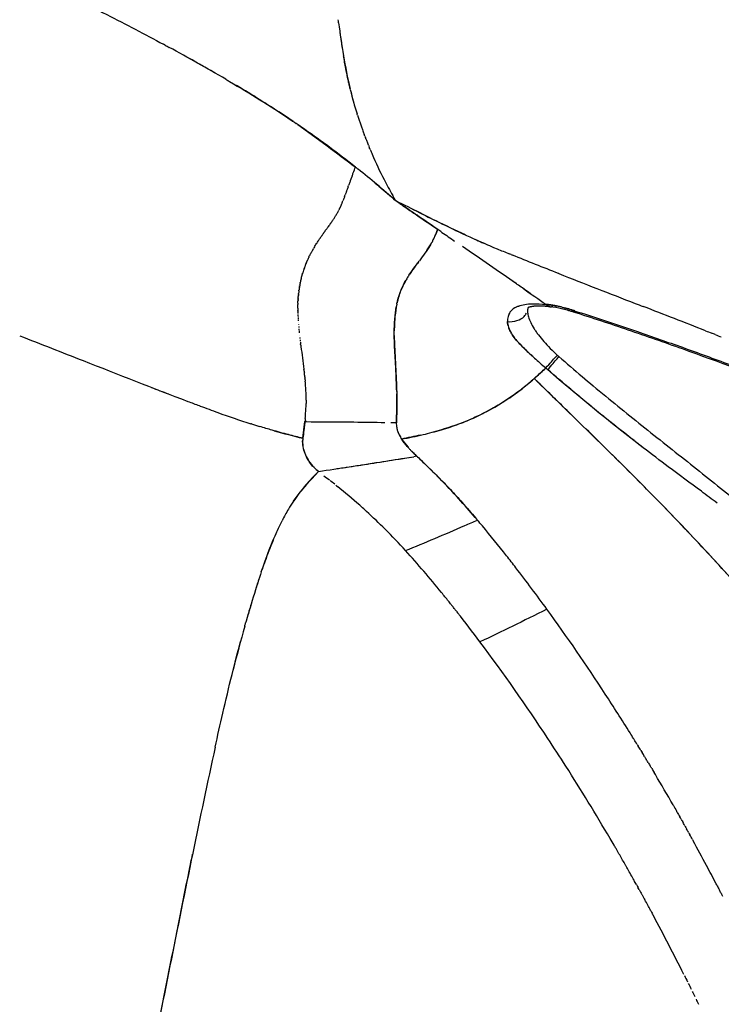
# Model space of a CAD drawing. Header units: millimetres. Extents: x 0 to 1905, y 0 to 2577.
# Tile 25 of 70: x 1757 to 1828, y 467 to 566. Entities that reach past the tile are written whole.
import ezdxf

# ---------------------------------------------------------------- set-up
doc = ezdxf.new("R2010")
doc.units = ezdxf.units.MM
doc.header["$MEASUREMENT"] = 0
doc.layers.add('Crea2D$visibili$linee', color=7, linetype='Continuous', true_color=0x000000)

msp = doc.modelspace()

# ---------------------------------------------------------------- linework, layer by layer
at = {"layer": 'Crea2D$visibili$linee'}
for p, q in [((1785.171, 535.236), (1785.171, 535.235)), ((1810.102, 530.545), (1810.105, 530.548)), ((1808.825, 529.58), (1808.817, 529.587)), ((1785.629, 523.595), (1785.827, 525.267)), ((1791.468, 516.755), (1791.468, 516.756)), ((1816.435, 483.475), (1816.433, 483.478))]:
    msp.add_line(p, q, dxfattribs=at)
for centre, radius, start, end in [((1873.856, 576.206), 85.353, 187.36726, 189.6042), ((1864.564, 574.793), 75.956, 187.96102, 189.1738), ((1679.824, 392.223), 193.996, 59.63007, 61.55916), ((1676.106, 385.527), 201.654, 60.05055, 61.03768), ((1825.215, 566.941), 35.821, 193.51693, 197.53825), ((1821.841, 566.01), 32.322, 194.04667, 195.81665), ((1829.84, 568.468), 40.691, 198.15332, 198.7157), ((1831.769, 569.124), 42.728, 198.95649, 199.54367), ((1833.316, 569.676), 44.371, 199.77461, 200.36684), ((1836.41, 570.855), 47.682, 201.5478, 201.57976), ((1853.995, 525.769), 67.87, 159.7447, 159.75978), ((1855.455, 525.22), 69.429, 159.18016, 159.73691), ((1867.327, 520.924), 82.055, 160.25247, 160.25974), ((1780.58, 550.913), 9.721, 335.87197, 337.09675), ((1780.697, 550.894), 9.608, 327.44358, 329.07319), ((1781.011, 550.703), 9.241, 329.57971, 329.68577), ((1804.948, 542.543), 8.079, 157.16299, 157.18277), ((1804.874, 542.576), 7.997, 154.20995, 154.2281), ((1858.216, 493.713), 86.705, 144.2407, 144.24635), ((1801.292, 534.018), 16.952, 147.50014, 147.53842), ((1802.346, 533.339), 18.206, 146.89082, 146.90855), ((1845.675, 640.022), 105.529, 245.76726, 247.388), ((1839.621, 626.216), 90.456, 246.01311, 247.03511), ((1799.264, 535.27), 14.569, 148.85037, 149.71017), ((-3228.425, -6740.798), 8851.706, 55.3284466, 55.3711046), ((1890.036, 746.297), 220.691, 247.3648, 247.70975), ((1795.525, 537.214), 10.352, 161.81378, 163.28981), ((1795.274, 537.297), 10.088, 160.35477, 161.51729), ((1795.311, 537.284), 10.126, 160.3184, 160.35516), ((1795.382, 537.258), 10.202, 159.72483, 159.77847), ((1795.461, 537.228), 10.287, 159.13858, 159.20864), ((1814.425, 541.735), 17.647, 183.24734, 183.257), ((1797.761, 536.747), 12.639, 173.30673, 173.36625), ((2177.941, 1072.575), 649.746, 235.270023, 235.510869), ((1798.808, 536.663), 13.69, 177.40493, 177.46063), ((1801.525, 536.631), 16.407, 180.36893, 180.40363), ((1799.629, 536.641), 14.511, 178.93859, 178.97187), ((1807.563, 535.455), 1.402, 147.33023, 154.98198), ((1807.944, 534.907), 2.065, 113.43174, 124.11828), ((1809.17, 526.94), 10.105, 76.51194, 78.49754), ((1807.745, 520.707), 16.498, 72.34637, 76.74809), ((1165.218, -1153.562), 1812.679, 68.62081, 68.832831), ((1826.64, 551.656), 26.776, 224.72318, 227.74936), ((1835.158, 561.064), 39.467, 228.21655, 229.23267), ((1821.103, 542.767), 14.71, 227.36089, 228.2149), ((1682.237, 669.064), 188.362, 312.22867, 312.70531), ((1862.583, 593.118), 81.652, 229.3451, 229.9033), ((1755.131, 526.43), 30.877, 6.17995, 6.97555), ((1764.917, 527.537), 21.03, 3.11178, 4.84533), ((1734.948, 526.908), 60.105, 1.30793, 2.42216), ((2186.635, 929.943), 550.839, 226.65554, 226.65643), ((1933.8, 948.755), 450.699, 248.74778, 248.98132), ((1936.868, 957.108), 459.596, 249.25806, 249.40916), ((1775.064, 527.486), 10.9, 359.7459, 2.86464), ((1774.395, 527.489), 11.57, 359.72132, 359.74858), ((1833.594, 681.769), 165.526, 249.39036, 250.04508), ((1762.833, 527.9), 23.14, 356.04426, 357.55782), ((1772.844, 527.507), 13.121, 358.91562, 358.93161), ((1810.513, 437.473), 90.87, 99.79378, 99.79727), ((1805.201, 603.509), 82.275, 250.03114, 252.46393), ((1762.679, 527.863), 23.291, 354.36606, 356.16114), ((1808.938, 615.608), 94.938, 252.55748, 253.06837), ((1796.954, 525.067), 1.958, 176.99323, 180.2855), ((1797.124, 525.075), 2.127, 180.57452, 196.23369), ((1798.015, 525.332), 3.055, 197.37866, 204.35656), ((1799.258, 525.913), 4.428, 206.36795, 212.66195), ((1804.568, 530.202), 11.264, 222.59747, 224.19193), ((1510.726, 2330.273), 1831.001, 278.880076, 278.977119), ((1807.687, 533.314), 15.671, 225.55608, 227.28879), ((1755.199, 476.616), 61.593, 44.23779, 47.18774), ((1789.908, 523.779), 4.429, 213.19863, 224.4574), ((1790.02, 523.877), 4.578, 224.4336, 231.89213), ((1594.534, 1799.825), 1293.974, 278.562684, 278.83808), ((1722.646, 436.444), 105.798, 51.27975, 51.6035), ((1749.038, 469.184), 63.744, 48.43626, 51.07005), ((1749.494, 469.703), 63.054, 47.59431, 48.26502), ((1695.347, 761.13), 268.338, 293.38698, 293.68435), ((1727.663, 451.155), 99.111, 39.95756, 40.40137), ((1705.166, 432.591), 128.277, 38.14433, 39.86012), ((1674.85, 408.777), 166.829, 37.6182, 38.14588), ((1663.466, 399.895), 181.268, 36.00439, 37.64545), ((1861.562, 483.253), 84.517, 161.85292, 162.69793), ((1687.432, 417.05), 144.432, 38.6547, 39.09441), ((1915.229, 466.709), 140.676, 163.22055, 164.09974), ((1937.607, 460.738), 163.835, 164.41761, 165.99467), ((1626.631, 374.49), 226.019, 31.93492, 33.10827), ((1627.631, 375.116), 224.839, 31.7377, 31.77306), ((1623.799, 370.504), 223.318, 30.3905, 32.56926), ((1629.798, 376.419), 222.311, 29.77948, 30.68696), ((1629.026, 375.972), 223.203, 29.75793, 29.78051), ((1618.936, 367.61), 228.977, 30.19635, 30.39859), ((1619.279, 370.548), 234.358, 28.04953, 28.73577), ((1618.96, 367.625), 228.95, 30.10221, 30.19613), ((1618.943, 367.614), 228.969, 29.80631, 30.10244), ((1618.939, 367.613), 228.973, 29.65802, 29.80607), ((1618.965, 367.626), 228.944, 29.58969, 29.65825), ((1618.937, 367.612), 228.976, 29.50998, 29.58947), ((1618.995, 367.644), 228.909, 29.18524, 29.51019), ((1617.678, 369.69), 236.174, 27.54747, 28.05074), ((1618.96, 367.624), 228.949, 28.91788, 28.98296), ((1618.975, 367.633), 228.932, 28.76986, 28.78081), ((1619.171, 367.741), 228.708, 28.40495, 28.47354), ((1619.027, 367.661), 228.873, 28.3258, 28.40528), ((1619.054, 367.676), 228.842, 28.17777, 28.21751), ((1614.288, 365.161), 234.23, 26.54514, 28.16947)]:
    msp.add_arc(centre, radius, start, end, dxfattribs=at)
for points, knots in [([(1764.768, 566.69), (1765.168, 566.489), (1767.489, 565.316), (1769.777, 564.122), (1771.64, 563.117)], [2.71703422, 2.71703422, 2.71703422, 2.71703422, 2.72873457, 2.78501343, 2.78501343, 2.78501343, 2.78501343]), ([(1790.387, 558.568), (1790.358, 558.691), (1790.298, 558.944), (1790.207, 559.346), (1790.083, 559.927), (1789.907, 560.809), (1789.774, 561.538), (1789.7, 561.966)], [4.04612706, 4.04612706, 4.04612706, 4.04612706, 4.04768667, 4.04934701, 4.05124117, 4.05511366, 4.0606358, 4.0606358, 4.0606358, 4.0606358]), ([(1777.905, 559.599), (1778.028, 559.527), (1780.22, 558.24), (1782.607, 556.769), (1784.715, 555.329), (1784.95, 555.168)], [2.84943809, 2.84943809, 2.84943809, 2.84943809, 2.85334635, 2.91870069, 2.92695373, 2.92695373, 2.92695373, 2.92695373]), ([(1784.659, 555.367), (1784.27, 555.632), (1783.155, 556.379), (1781.282, 557.573), (1779.68, 558.546), (1778.838, 559.048), (1778.745, 559.103)], [3.07646803, 3.07646803, 3.07646803, 3.07646803, 3.09001617, 3.11486457, 3.13875853, 3.14171461, 3.14171461, 3.14171461, 3.14171461]), ([(1790.9, 550.794), (1790.039, 551.461), (1788.399, 552.731), (1786.376, 554.181), (1785.24, 554.968), (1784.95, 555.168)], [3, 3, 3, 3, 3.03302179, 3.0629199, 3.073081, 3.073081, 3.073081, 3.073081]), ([(1792.381, 552.551), (1792.445, 552.398), (1792.866, 551.4), (1793.57, 549.87), (1794.339, 548.485), (1794.638, 547.953)], [4.97902056, 4.97902056, 4.97902056, 4.97902056, 4.98092212, 4.99138982, 4.99790557, 4.99790557, 4.99790557, 4.99790557]), ([(1790.559, 549.898), (1790.6, 550.006), (1790.714, 550.305), (1790.828, 550.604), (1790.9, 550.794)], [2.95113889, 2.95113889, 2.95113889, 2.95113889, 2.96875982, 2.99999788, 2.99999788, 2.99999788, 2.99999788]), ([(1794.928, 547.437), (1794.3, 547.984), (1793.089, 549.039), (1791.795, 550.079), (1791.169, 550.58)], [4, 4, 4, 4, 4.4848959, 4.9356294, 4.9356294, 4.9356294, 4.9356294]), ([(1792.763, 549.29), (1792.93, 549.153), (1793.668, 548.539), (1794.378, 547.92), (1794.929, 547.44)], [3.4508265, 3.4508265, 3.4508265, 3.4508265, 3.5738413, 3.9999993, 3.9999993, 3.9999993, 3.9999993]), ([(1799.153, 544.543), (1798.463, 545.018), (1797.306, 545.814), (1795.876, 546.772), (1795.173, 547.265), (1794.928, 547.437)], [3.0000035, 3.0000035, 3.0000035, 3.0000035, 3.4901302, 3.8222272, 4, 4, 4, 4]), ([(1794.929, 547.44), (1795.736, 547.032), (1797.29, 546.245), (1799.557, 545.113), (1801.234, 544.308), (1802.155, 543.885), (1802.361, 543.792)], [5, 5, 5, 5, 5.02491248, 5.04800376, 5.06904289, 5.0750569, 5.0750569, 5.0750569, 5.0750569]), ([(1794.929, 547.44), (1794.956, 547.42), (1795.012, 547.38), (1795.188, 547.261), (1795.497, 547.045), (1796.139, 546.606), (1797.384, 545.763), (1798.446, 545.03), (1799.153, 544.543)], [5, 5, 5, 5, 5.020544, 5.041656, 5.123492, 5.244685, 5.497607, 6, 6, 6, 6]), ([(1801.933, 543.987), (1800.938, 544.443), (1799.084, 545.338), (1797.275, 546.253), (1796.422, 546.684)], [4.92911933, 4.92911933, 4.92911933, 4.92911933, 4.95834062, 4.98463149, 4.98463149, 4.98463149, 4.98463149]), ([(1798.657, 543.418), (1798.67, 543.443), (1798.719, 543.541), (1798.835, 543.785), (1798.987, 544.135), (1799.1, 544.413), (1799.153, 544.543)], [2.90825624, 2.90825624, 2.90825624, 2.90825624, 2.91451426, 2.93233328, 2.96820313, 3, 3, 3, 3]), ([(1799.153, 544.543), (1799.05, 544.269), (1798.896, 543.892), (1798.711, 543.52), (1798.658, 543.419)], [3, 3, 3, 3, 3.06669298, 3.09153223, 3.09153223, 3.09153223, 3.09153223]), ([(1798.539, 543.198), (1798.486, 543.103), (1798.132, 542.498), (1797.695, 541.911), (1797.309, 541.401)], [3.1097777, 3.1097777, 3.1097777, 3.1097777, 3.133386, 3.260677, 3.260677, 3.260677, 3.260677]), ([(1798.051, 542.419), (1798.066, 542.441), (1798.169, 542.597), (1798.269, 542.756), (1798.394, 542.958), (1798.457, 543.061), (1798.532, 543.186), (1798.566, 543.247), (1798.58, 543.272)], [2.82480241, 2.82480241, 2.82480241, 2.82480241, 2.83035696, 2.86423948, 2.86473932, 2.8811037, 2.8901676, 2.89625426, 2.89625426, 2.89625426, 2.89625426]), ([(1796.263, 539.951), (1796.375, 540.126), (1796.665, 540.551), (1796.991, 540.984), (1797.226, 541.292), (1797.281, 541.364), (1797.309, 541.401)], [2.6245919, 2.6245919, 2.6245919, 2.6245919, 2.662861, 2.7211791, 2.7299495, 2.7391819, 2.7391819, 2.7391819, 2.7391819]), ([(1811.296, 540.112), (1811.289, 540.115), (1809.73, 540.727), (1808.175, 541.344), (1806.636, 541.972)], [4.84046364, 4.84046364, 4.84046364, 4.84046364, 4.84064969, 4.88415981, 4.88415981, 4.88415981, 4.88415981]), ([(1795.085, 537.229), (1795.087, 537.24), (1795.096, 537.279), (1795.305, 538.146), (1795.613, 538.84), (1795.949, 539.432)], [2.4623537, 2.4623537, 2.4623537, 2.4623537, 2.4640647, 2.4679381, 2.5881267, 2.5881267, 2.5881267, 2.5881267]), ([(1796.263, 539.951), (1796.189, 539.836), (1795.922, 539.408), (1795.495, 538.6), (1795.208, 537.76), (1795.096, 537.282), (1795.092, 537.264)], [3.375148, 3.375148, 3.375148, 3.375148, 3.4001579, 3.4668509, 3.5335438, 3.5360017, 3.5360017, 3.5360017, 3.5360017]), ([(1808.496, 538.085), (1808.212, 538.281), (1807.587, 538.713), (1806.961, 539.147), (1806.619, 539.383)], [2.1409346, 2.1409346, 2.1409346, 2.1409346, 2.2193763, 2.3138012, 2.3138012, 2.3138012, 2.3138012]), ([(1811.296, 540.112), (1813.844, 539.111), (1816.668, 538.016), (1819.491, 536.92), (1819.758, 536.817)], [5.15955559, 5.15955559, 5.15955559, 5.15955559, 5.23095137, 5.2384194, 5.2384194, 5.2384194, 5.2384194]), ([(1794.999, 529.454), (1794.987, 529.739), (1794.967, 530.171), (1794.921, 531.003), (1794.873, 531.793), (1794.816, 532.936), (1794.777, 534.139), (1794.816, 535.511), (1794.92, 536.375), (1794.993, 536.78)], [0, 0, 0, 0, 0.853698, 1.298169, 2.499167, 3.228125, 4.733666, 6.107357, 7.342331, 7.342331, 7.342331, 7.342331]), ([(1795.046, 537.052), (1794.966, 536.665), (1794.844, 535.804), (1794.798, 534.863), (1794.792, 534.362)], [3.5460488, 3.5460488, 3.5460488, 3.5460488, 3.6002368, 3.6582762, 3.6582762, 3.6582762, 3.6582762]), ([(1806.422, 536.269), (1806.405, 536.246), (1806.389, 536.222), (1806.219, 535.956), (1806.14, 535.668), (1806.145, 535.3)], [3.7273826, 3.7273826, 3.7273826, 3.7273826, 3.7521835, 3.7521835, 4, 4, 4, 4]), ([(1807.213, 536.84), (1807.17, 536.823), (1807.128, 536.806), (1806.816, 536.664), (1806.603, 536.502), (1806.45, 536.306)], [3.4701147, 3.4701147, 3.4701147, 3.4701147, 3.5014557, 3.5014557, 3.7142826, 3.7142826, 3.7142826, 3.7142826]), ([(1807.213, 536.839), (1807.233, 536.847), (1807.622, 536.996), (1808.455, 537.143), (1809.542, 537.066), (1810.022, 537.032)], [1.4852224, 1.4852224, 1.4852224, 1.4852224, 1.5006594, 1.7792307, 1.9996208, 1.9996208, 1.9996208, 1.9996208]), ([(1808.161, 536.471), (1808.158, 536.451), (1808.155, 536.419), (1808.153, 536.332), (1808.155, 536.279), (1808.175, 536.09), (1808.206, 535.934), (1808.257, 535.764), (1808.283, 535.678), (1808.315, 535.587), (1808.389, 535.4), (1808.431, 535.303), (1808.575, 535.002), (1808.692, 534.793), (1808.823, 534.584), (1808.886, 534.484), (1809.027, 534.273), (1809.339, 533.846), (1810.013, 533.032), (1810.665, 532.383), (1811.14, 531.949)], [0.000016, 0.000016, 0.000016, 0.000016, 0.402605, 0.402605, 0.798966, 0.798966, 1.60056, 1.60056, 1.60056, 2.011607, 2.011607, 2.431535, 2.431535, 3.299263, 3.299263, 3.299263, 3.652908, 4.060001, 4.887734, 6.81784, 6.81784, 6.81784, 6.81784]), ([(1808.216, 536.701), (1808.21, 536.686), (1808.2, 536.653), (1808.186, 536.599), (1808.173, 536.538), (1808.165, 536.495), (1808.162, 536.472)], [0, 0, 0, 0, 0.0480979, 0.1048069, 0.1671315, 0.2356064, 0.2356064, 0.2356064, 0.2356064]), ([(1812.776, 536.255), (1812.673, 536.288), (1812.467, 536.351), (1812.065, 536.465), (1811.385, 536.635), (1810.8, 536.74), (1810.412, 536.786)], [0, 0, 0, 0, 0.323083, 0.647268, 1.254014, 2.426638, 2.426638, 2.426638, 2.426638]), ([(1812.749, 536.428), (1814.892, 535.729), (1818.55, 534.536), (1823.774, 532.699), (1828.13, 531.115), (1830.976, 530.05), (1832.243, 529.57)], [1, 1, 1, 1, 1.0732871, 1.125056, 1.1797169, 1.2237109, 1.2237109, 1.2237109, 1.2237109]), ([(1896.8, 498.704), (1890.115, 502.459), (1883.376, 506.139), (1869.746, 513.184), (1862.851, 516.551), (1855.84, 519.689), (1848.828, 522.829), (1841.717, 525.751), (1834.535, 528.516), (1830.939, 529.9), (1827.324, 531.255), (1821.884, 533.202), (1820.068, 533.837), (1816.431, 535.072), (1814.609, 535.673), (1812.782, 536.253)], [0.008761, 0.008761, 0.008761, 0.008761, 23.233261, 23.233261, 46.416655, 46.416655, 46.416655, 69.602734, 69.602734, 69.602734, 81.212946, 81.212946, 87.00732, 87.00732, 92.79368, 92.79368, 92.79368, 92.79368]), ([(1806.145, 535.3), (1806.801, 535.245), (1807.455, 535.45), (1807.919, 535.922), (1807.993, 536.027), (1808.049, 536.138)], [0, 0, 0, 0, 0.5, 0.5, 0.6249065, 0.6249065, 0.6249065, 0.6249065]), ([(1806.203, 534.901), (1806.198, 534.919), (1806.167, 535.054), (1806.155, 535.186), (1806.145, 535.3)], [0.91764416, 0.91764416, 0.91764416, 0.91764416, 0.92809554, 1, 1, 1, 1]), ([(1806.569, 534.074), (1806.478, 534.225), (1806.369, 534.431), (1806.286, 534.639), (1806.267, 534.691)], [0.7529936, 0.7529936, 0.7529936, 0.7529936, 0.8444882, 0.8758408, 0.8758408, 0.8758408, 0.8758408]), ([(1757.227, 533.885), (1759.348, 533.058), (1764.98, 530.848), (1770.597, 528.628), (1774.097, 527.301)], [0.7161367, 0.7161367, 0.7161367, 0.7161367, 0.7794646, 0.8844982, 0.8844982, 0.8844982, 0.8844982]), ([(1794.792, 533.92), (1794.796, 533.409), (1794.841, 532.291), (1794.946, 530.547), (1795.029, 528.731), (1795.072, 526.928), (1795.032, 525.747), (1795.002, 525.163), (1795.002, 525.16), (1795, 525.123), (1794.998, 525.087), (1794.997, 525.053)], [3.675266, 3.675266, 3.675266, 3.675266, 3.733623, 3.800316, 3.867009, 3.933702, 4, 4, 4, 4.094936, 4.999982, 4.999982, 4.999982, 4.999982]), ([(1808.86, 531.634), (1808.391, 532.056), (1807.757, 532.662), (1807.017, 533.426), (1806.738, 533.807), (1806.62, 533.993)], [0.2183386, 0.2183386, 0.2183386, 0.2183386, 0.4999432, 0.6235309, 0.7364364, 0.7364364, 0.7364364, 0.7364364]), ([(1785.404, 533.002), (1785.413, 532.933), (1785.519, 532.116), (1785.639, 531.285), (1785.738, 530.517)], [0.77868513, 0.77868513, 0.77868513, 0.77868513, 0.78473891, 0.85025503, 0.85025503, 0.85025503, 0.85025503]), ([(1809.992, 530.657), (1810.389, 531.088), (1810.75, 531.491), (1811.072, 531.86), (1811.135, 531.935), (1811.138, 531.946)], [3, 3, 3, 3, 3.5, 3.5, 3.7946552, 3.7946552, 3.7946552, 3.7946552]), ([(1810.174, 530.481), (1810.561, 530.923), (1810.918, 531.335), (1811.238, 531.712), (1811.3, 531.789), (1811.302, 531.798)], [0, 0, 0, 0, 0.5, 0.5, 0.7977362, 0.7977362, 0.7977362, 0.7977362]), ([(1811.304, 531.801), (1812.074, 531.123), (1812.85, 530.454), (1814.33, 529.199), (1815.119, 528.539), (1817.595, 526.501), (1819.215, 525.202), (1820.832, 523.918), (1822.461, 522.624), (1824.096, 521.338), (1827.327, 518.763), (1828.9, 517.494), (1830.478, 516.182)], [0, 0, 0, 0, 3.531856, 3.531856, 6.67854, 6.67854, 12.368078, 12.368078, 12.368078, 18.588443, 18.588443, 24.734701, 24.734701, 24.734701, 24.734701]), ([(1795.532, 523.524), (1796.25, 523.656), (1797.59, 523.928), (1799.509, 524.428), (1801.266, 525.009), (1803.468, 525.918), (1805.545, 527.071), (1807.219, 528.258), (1808.151, 529.005), (1808.595, 529.39), (1808.827, 529.596), (1808.846, 529.613), (1809.193, 529.921), (1809.58, 530.279), (1809.946, 530.615), (1809.992, 530.657)], [0, 0, 0, 0, 2.189123, 4.099618, 5.948497, 7.737582, 11.239155, 13.05718, 13.890655, 14.820231, 14.820231, 14.820231, 14.868485, 15.700893, 15.820231, 15.820231, 15.820231, 15.820231]), ([(1808.834, 529.588), (1808.631, 529.412), (1808.273, 529.097), (1807.524, 528.485), (1806.574, 527.784), (1805.363, 526.994), (1804.14, 526.298), (1802.888, 525.679), (1801.097, 524.93), (1799.675, 524.476), (1798.689, 524.219)], [0, 0, 0, 0, 0.8037, 1.432358, 2.898973, 4.343793, 5.769853, 7.118392, 8.53222, 11.589717, 11.589717, 11.589717, 11.589717]), ([(1808.834, 529.588), (1810.7, 527.754), (1814.459, 524.111), (1818.187, 520.438), (1820.026, 518.579)], [2, 2, 2, 2, 2.25, 2.5, 2.5, 2.5, 2.5]), ([(1820.292, 518.31), (1819.777, 518.833), (1818.502, 520.119), (1815.79, 522.815), (1812.536, 525.975), (1810.061, 528.39), (1809.028, 529.399)], [2.4879476, 2.4879476, 2.4879476, 2.4879476, 2.5580462, 2.6610892, 2.8533874, 2.9913632, 2.9913632, 2.9913632, 2.9913632]), ([(1785.951, 528.031), (1785.948, 528.084), (1785.936, 528.3), (1785.925, 528.516), (1785.916, 528.679)], [2.07930536, 2.07930536, 2.07930536, 2.07930536, 2.08381261, 2.09765221, 2.09765221, 2.09765221, 2.09765221]), ([(1794.996, 525.169), (1794.997, 525.169), (1795.002, 525.171), (1795.01, 525.337), (1795.029, 525.775), (1795.054, 526.735), (1795.052, 527.531), (1795.042, 528.054)], [0, 0, 0, 0, 0.004894, 0.009416, 0.499807, 1.32106, 2.88903, 2.88903, 2.88903, 2.88903]), ([(1827.184, 517.099), (1826.652, 517.493), (1825.015, 518.708), (1822.53, 520.543), (1818.944, 523.26), (1816.493, 525.198), (1814.89, 526.513)], [5.125795, 5.125795, 5.125795, 5.125795, 5.2060058, 5.3726857, 5.5000131, 5.7511093, 5.7511093, 5.7511093, 5.7511093]), ([(1785.629, 523.594), (1785.144, 523.716), (1784.121, 523.972), (1782.673, 524.373), (1781.711, 524.657), (1781.289, 524.786)], [2, 2, 2, 2, 2.01465999, 2.03093605, 2.04359116, 2.04359116, 2.04359116, 2.04359116]), ([(1785.829, 525.266), (1785.817, 525.152), (1785.793, 524.925), (1785.734, 524.436), (1785.678, 523.959), (1785.628, 523.581), (1785.61, 523.447), (1785.604, 523.372), (1785.599, 523.268), (1785.604, 523.088), (1785.62, 522.951), (1785.635, 522.857)], [0, 0, 0, 0, 0.342763, 0.685312, 1.479176, 1.782281, 1.829062, 1.883858, 2.010382, 2.138932, 2.424522, 2.424522, 2.424522, 2.424522]), ([(1785.828, 525.267), (1787.47, 525.26), (1790.156, 525.251), (1792.819, 525.208), (1793.858, 525.189)], [1, 1, 1, 1, 1.5333131, 1.8751935, 1.8751935, 1.8751935, 1.8751935]), ([(1794.997, 525.053), (1795.011, 524.885), (1795.03, 524.675), (1795.086, 524.463), (1795.098, 524.42)], [5.0000012, 5.0000012, 5.0000012, 5.0000012, 5.3268261, 5.4090975, 5.4090975, 5.4090975, 5.4090975]), ([(1795.117, 524.361), (1795.155, 524.243), (1795.274, 523.956), (1795.437, 523.684), (1795.532, 523.524)], [5.4465699, 5.4465699, 5.4465699, 5.4465699, 5.674935, 6, 6, 6, 6]), ([(1786.202, 521.354), (1786.187, 521.377), (1786.042, 521.613), (1785.814, 522.084), (1785.625, 522.774), (1785.593, 523.233), (1785.612, 523.456)], [1.3542494, 1.3542494, 1.3542494, 1.3542494, 1.3745214, 1.5608325, 1.7553709, 1.9575183, 1.9575183, 1.9575183, 1.9575183]), ([(1795.53, 523.524), (1795.737, 523.241), (1795.974, 522.917), (1796.241, 522.616), (1796.276, 522.578)], [4.0000016, 4.0000016, 4.0000016, 4.0000016, 4.4558653, 4.5238819, 4.5238819, 4.5238819, 4.5238819]), ([(1796.222, 522.638), (1796.133, 522.735), (1795.932, 522.967), (1795.706, 523.261), (1795.573, 523.458), (1795.538, 523.513)], [-0.71875, -0.71875, -0.71875, -0.71875, -0.625, -0.5, -0.453125, -0.453125, -0.453125, -0.453125]), ([(1785.704, 522.505), (1785.737, 522.368), (1785.843, 522.008), (1786.018, 521.649), (1786.151, 521.434)], [0.5482934, 0.5482934, 0.5482934, 0.5482934, 0.625, 0.75, 0.75, 0.75, 0.75]), ([(1789.037, 520.554), (1789.242, 520.584), (1790.267, 520.739), (1791.707, 520.946), (1793.343, 521.214), (1794.573, 521.418), (1795.708, 521.594), (1796.435, 521.702), (1796.746, 521.75)], [0.1875, 0.1875, 0.1875, 0.1875, 0.25, 0.5, 0.625, 0.75, 0.875, 0.96875, 0.96875, 0.96875, 0.96875]), ([(1787.195, 520.275), (1786.991, 520.45), (1786.615, 520.772), (1786.324, 521.161), (1786.208, 521.344)], [1, 1, 1, 1, 1.1906676, 1.351541, 1.351541, 1.351541, 1.351541]), ([(1787.196, 520.274), (1786.925, 520), (1786.223, 519.289), (1785.386, 518.285), (1784.672, 517.283), (1784.104, 516.383), (1783.743, 515.726), (1783.543, 515.336)], [1, 1, 1, 1, 1.01732528, 1.04499383, 1.05962375, 1.07409697, 1.09454122, 1.09454122, 1.09454122, 1.09454122]), ([(1802.908, 515.663), (1802.37, 516.29), (1801.2, 517.618), (1799.988, 518.909), (1799.328, 519.584)], [3.89782974, 3.89782974, 3.89782974, 3.89782974, 3.92767386, 3.96178106, 3.96178106, 3.96178106, 3.96178106]), ([(1839.426, 496.577), (1837.523, 499.038), (1834.792, 502.411), (1831.819, 505.872), (1830.867, 506.959), (1830.723, 507.124), (1830.082, 507.849), (1827.946, 510.263), (1824.923, 513.526), (1822.511, 516.037), (1821.659, 516.913)], [1.8875717, 1.8875717, 1.8875717, 1.8875717, 1.9644244, 1.9945921, 2, 2, 2, 2.0926988, 2.3087874, 2.4256329, 2.4256329, 2.4256329, 2.4256329]), ([(1799.527, 508.129), (1798.362, 509.562), (1796.531, 511.725), (1793.989, 514.407), (1792.652, 515.68), (1792.016, 516.261)], [0.8058331, 0.8058331, 0.8058331, 0.8058331, 0.8678169, 0.9008566, 0.9297582, 0.9297582, 0.9297582, 0.9297582]), ([(1781.459, 510.205), (1781.537, 510.435), (1782.006, 511.794), (1782.675, 513.519), (1783.357, 514.97), (1783.542, 515.336)], [0.8197839, 0.8197839, 0.8197839, 0.8197839, 0.83101058, 0.88640221, 0.90551991, 0.90551991, 0.90551991, 0.90551991]), ([(1783.478, 515.209), (1783.433, 515.121), (1783.121, 514.494), (1782.544, 513.206), (1781.972, 511.694), (1781.64, 510.74), (1781.543, 510.455)], [1.0967616, 1.0967616, 1.0967616, 1.0967616, 1.10135593, 1.12941051, 1.16231636, 1.1762233, 1.1762233, 1.1762233, 1.1762233]), ([(1781.459, 510.205), (1781.335, 509.837), (1780.905, 508.524), (1780.429, 506.966), (1780.084, 505.775), (1780.016, 505.536)], [1.1802919, 1.1802919, 1.1802919, 1.1802919, 1.19826741, 1.24429356, 1.2558076, 1.2558076, 1.2558076, 1.2558076]), ([(1811.999, 490.72), (1811.402, 491.654), (1808.652, 495.887), (1805.043, 501.032), (1801.9, 505.138), (1801.14, 506.107)], [0.5662237, 0.5662237, 0.5662237, 0.5662237, 0.6033911, 0.73559, 0.7769092, 0.7769092, 0.7769092, 0.7769092]), ([(1815.954, 497.947), (1814.075, 500.829), (1812.13, 503.669), (1810.106, 506.452), (1810.106, 506.452)], [3.6327028, 3.6327028, 3.6327028, 3.6327028, 3.7570195, 3.7570195, 3.7570195, 3.7570195, 3.7570195]), ([(1776.831, 492.623), (1777.081, 493.757), (1777.625, 496.189), (1778.465, 499.727), (1779.08, 502.126), (1779.376, 503.229)], [0.5377735, 0.5377735, 0.5377735, 0.5377735, 0.5920522, 0.6541435, 0.7071932, 0.7071932, 0.7071932, 0.7071932]), ([(1776.831, 492.623), (1776.046, 489.067), (1773.707, 477.828), (1771.545, 466.95), (1770.067, 459.513)], [1.4622886, 1.4622886, 1.4622886, 1.4622886, 1.6323942, 1.9999948, 1.9999948, 1.9999948, 1.9999948]), ([(1770.067, 459.513), (1770.338, 460.837), (1770.881, 463.492), (1771.689, 467.53), (1772.5, 471.607), (1773.316, 475.709), (1774.004, 479.139), (1774.422, 481.199), (1774.562, 481.883)], [0, 0, 0, 0, 0.0663793, 0.1330232, 0.1997753, 0.2664697, 0.3329096, 0.3659016, 0.3659016, 0.3659016, 0.3659016])]:
    msp.add_open_spline(points, degree=3, knots=knots, dxfattribs=at)
for points in [[(1789.207, 565.262), (1789.194, 565.367), (1789.18, 565.473), (1789.167, 565.579)], [(1771.83, 563.014), (1771.767, 563.049), (1771.703, 563.083), (1771.639, 563.117)], [(1771.83, 563.014), (1771.958, 562.945), (1772.087, 562.875), (1772.215, 562.806)], [(1789.702, 561.949), (1789.886, 560.867), (1790.098, 559.778), (1790.36, 558.679)], [(1791.109, 555.991), (1791.092, 556.043), (1791.076, 556.095), (1791.059, 556.146)], [(1791.109, 555.991), (1791.131, 555.924), (1791.152, 555.857), (1791.174, 555.79)], [(1785.112, 555.055), (1787.128, 553.658), (1789.014, 552.226), (1790.9, 550.794)], [(1791.3, 555.411), (1791.319, 555.355), (1791.338, 555.299), (1791.357, 555.243)], [(1791.502, 554.83), (1791.521, 554.775), (1791.541, 554.72), (1791.561, 554.665)], [(1791.718, 554.234), (1791.734, 554.191), (1791.751, 554.147), (1791.767, 554.104)], [(1791.839, 553.914), (1791.815, 553.977), (1791.791, 554.041), (1791.767, 554.104)], [(1791.839, 553.914), (1791.863, 553.85), (1791.887, 553.787), (1791.911, 553.723)], [(1791.95, 553.623), (1791.937, 553.657), (1791.925, 553.69), (1791.912, 553.723)], [(1791.95, 553.623), (1791.986, 553.529), (1792.023, 553.436), (1792.06, 553.342)], [(1792.07, 553.317), (1792.092, 553.262), (1792.114, 553.207), (1792.136, 553.151)], [(1792.192, 553.011), (1792.174, 553.058), (1792.155, 553.104), (1792.136, 553.151)], [(1792.192, 553.011), (1792.225, 552.93), (1792.258, 552.85), (1792.291, 552.769)], [(1792.381, 552.551), (1792.351, 552.624), (1792.321, 552.697), (1792.291, 552.769)], [(1790.9, 550.794), (1790.99, 550.723), (1791.079, 550.651), (1791.169, 550.58)], [(1790.316, 549.249), (1790.28, 549.152), (1790.245, 549.055), (1790.209, 548.958)], [(1789.984, 548.329), (1789.948, 548.228), (1789.912, 548.128), (1789.877, 548.027)], [(1789.984, 548.329), (1789.985, 548.332), (1789.986, 548.335), (1789.987, 548.338)], [(1790.094, 548.639), (1790.058, 548.539), (1790.022, 548.438), (1789.987, 548.338)], [(1790.154, 548.805), (1790.135, 548.753), (1790.116, 548.701), (1790.098, 548.648)], [(1790.154, 548.805), (1790.172, 548.856), (1790.191, 548.907), (1790.209, 548.958)], [(1789.534, 547.13), (1789.551, 547.169), (1789.567, 547.209), (1789.584, 547.248)], [(1789.588, 547.26), (1789.587, 547.256), (1789.585, 547.252), (1789.584, 547.248)], [(1789.588, 547.26), (1789.608, 547.308), (1789.627, 547.356), (1789.646, 547.404)], [(1789.701, 547.547), (1789.683, 547.499), (1789.664, 547.451), (1789.646, 547.404)], [(1789.701, 547.547), (1789.702, 547.551), (1789.704, 547.555), (1789.706, 547.559)], [(1789.76, 547.703), (1789.742, 547.655), (1789.724, 547.607), (1789.706, 547.559)], [(1789.76, 547.703), (1789.761, 547.707), (1789.762, 547.711), (1789.764, 547.715)], [(1789.817, 547.86), (1789.799, 547.812), (1789.782, 547.763), (1789.764, 547.715)], [(1789.817, 547.86), (1789.837, 547.916), (1789.857, 547.971), (1789.877, 548.027)], [(1794.929, 547.44), (1794.832, 547.611), (1794.735, 547.782), (1794.638, 547.953)], [(1788.989, 546.039), (1789.015, 546.084), (1789.041, 546.13), (1789.067, 546.176)], [(1789.105, 546.244), (1789.093, 546.221), (1789.08, 546.198), (1789.067, 546.176)], [(1789.105, 546.244), (1789.12, 546.272), (1789.136, 546.3), (1789.15, 546.327)], [(1789.161, 546.347), (1789.158, 546.341), (1789.154, 546.334), (1789.15, 546.327)], [(1789.161, 546.347), (1789.185, 546.391), (1789.208, 546.435), (1789.231, 546.48)], [(1789.289, 546.596), (1789.27, 546.557), (1789.25, 546.518), (1789.231, 546.48)], [(1789.289, 546.596), (1789.295, 546.608), (1789.301, 546.62), (1789.307, 546.632)], [(1789.36, 546.742), (1789.343, 546.705), (1789.325, 546.669), (1789.307, 546.632)], [(1789.36, 546.742), (1789.367, 546.756), (1789.374, 546.771), (1789.381, 546.785)], [(1789.401, 546.829), (1789.395, 546.815), (1789.388, 546.8), (1789.381, 546.785)], [(1789.401, 546.829), (1789.418, 546.866), (1789.435, 546.903), (1789.451, 546.939)], [(1788.351, 545.068), (1788.365, 545.088), (1788.379, 545.107), (1788.393, 545.127)], [(1788.443, 545.198), (1788.426, 545.174), (1788.409, 545.151), (1788.393, 545.127)], [(1788.443, 545.198), (1788.461, 545.224), (1788.479, 545.25), (1788.497, 545.276)], [(1788.533, 545.328), (1788.521, 545.311), (1788.509, 545.293), (1788.497, 545.276)], [(1788.533, 545.328), (1788.555, 545.36), (1788.577, 545.393), (1788.599, 545.425)], [(1788.621, 545.457), (1788.614, 545.447), (1788.607, 545.436), (1788.599, 545.425)], [(1788.621, 545.457), (1788.647, 545.496), (1788.673, 545.535), (1788.699, 545.574)], [(1788.707, 545.587), (1788.705, 545.583), (1788.702, 545.579), (1788.699, 545.574)], [(1788.707, 545.587), (1788.737, 545.633), (1788.767, 545.678), (1788.796, 545.724)], [(1788.94, 545.956), (1788.953, 545.979), (1788.967, 546.002), (1788.98, 546.024)], [(1787.643, 544.083), (1787.676, 544.129), (1787.709, 544.176), (1787.742, 544.222)], [(1787.75, 544.233), (1787.747, 544.229), (1787.745, 544.226), (1787.742, 544.222)], [(1787.75, 544.233), (1787.784, 544.28), (1787.818, 544.328), (1787.852, 544.375)], [(1787.857, 544.382), (1787.928, 544.481), (1787.999, 544.579), (1788.07, 544.677)], [(1788.165, 544.808), (1788.133, 544.764), (1788.102, 544.721), (1788.07, 544.677)], [(1788.165, 544.808), (1788.169, 544.814), (1788.174, 544.821), (1788.179, 544.827)], [(1788.258, 544.938), (1788.232, 544.901), (1788.205, 544.864), (1788.179, 544.827)], [(1788.258, 544.938), (1788.268, 544.951), (1788.277, 544.964), (1788.286, 544.977)], [(1788.351, 545.068), (1788.33, 545.038), (1788.308, 545.008), (1788.286, 544.977)], [(1799.577, 544.25), (1799.435, 544.348), (1799.294, 544.445), (1799.153, 544.543)], [(1799.577, 544.25), (1800.001, 543.956), (1800.425, 543.663), (1800.849, 543.37)], [(1786.895, 542.968), (1786.926, 543.018), (1786.957, 543.068), (1786.989, 543.117)], [(1786.995, 543.127), (1787.027, 543.178), (1787.06, 543.229), (1787.093, 543.279)], [(1787.096, 543.284), (1787.13, 543.336), (1787.164, 543.388), (1787.199, 543.439)], [(1787.218, 543.468), (1787.212, 543.459), (1787.205, 543.449), (1787.199, 543.439)], [(1787.218, 543.468), (1787.247, 543.512), (1787.277, 543.556), (1787.306, 543.599)], [(1787.323, 543.624), (1787.318, 543.616), (1787.312, 543.607), (1787.306, 543.599)], [(1787.323, 543.624), (1787.354, 543.669), (1787.384, 543.713), (1787.415, 543.757)], [(1787.429, 543.779), (1787.425, 543.771), (1787.42, 543.764), (1787.415, 543.757)], [(1787.429, 543.779), (1787.461, 543.824), (1787.492, 543.869), (1787.524, 543.914)], [(1787.536, 543.931), (1787.532, 543.925), (1787.528, 543.92), (1787.524, 543.914)], [(1787.536, 543.931), (1787.568, 543.977), (1787.601, 544.023), (1787.633, 544.069)], [(1787.643, 544.083), (1787.64, 544.078), (1787.636, 544.073), (1787.633, 544.069)], [(1798.604, 543.316), (1798.596, 543.301), (1798.588, 543.287), (1798.58, 543.272)], [(1798.604, 543.316), (1798.609, 543.326), (1798.614, 543.336), (1798.619, 543.346)], [(1798.657, 543.417), (1798.645, 543.393), (1798.632, 543.37), (1798.619, 543.346)], [(1786.418, 542.141), (1786.411, 542.127), (1786.404, 542.113), (1786.396, 542.099)], [(1786.418, 542.141), (1786.442, 542.186), (1786.466, 542.23), (1786.49, 542.275)], [(1786.51, 542.311), (1786.503, 542.299), (1786.497, 542.287), (1786.49, 542.275)], [(1786.51, 542.311), (1786.535, 542.357), (1786.561, 542.402), (1786.586, 542.448)], [(1786.604, 542.478), (1786.598, 542.468), (1786.592, 542.458), (1786.586, 542.448)], [(1786.604, 542.478), (1786.63, 542.525), (1786.657, 542.572), (1786.684, 542.619)], [(1786.796, 542.807), (1786.826, 542.856), (1786.856, 542.905), (1786.886, 542.953)], [(1786.895, 542.968), (1786.892, 542.963), (1786.889, 542.958), (1786.886, 542.953)], [(1785.956, 541.161), (1785.946, 541.136), (1785.935, 541.111), (1785.925, 541.085)], [(1785.956, 541.161), (1785.959, 541.168), (1785.962, 541.174), (1785.964, 541.181)], [(1785.995, 541.254), (1785.985, 541.23), (1785.974, 541.205), (1785.964, 541.181)], [(1785.995, 541.254), (1785.998, 541.261), (1786.001, 541.269), (1786.004, 541.276)], [(1786.074, 541.436), (1786.051, 541.383), (1786.027, 541.33), (1786.004, 541.276)], [(1786.074, 541.436), (1786.078, 541.446), (1786.083, 541.455), (1786.087, 541.464)], [(1786.157, 541.616), (1786.133, 541.566), (1786.11, 541.515), (1786.087, 541.464)], [(1786.157, 541.616), (1786.176, 541.658), (1786.196, 541.699), (1786.216, 541.74)], [(1786.241, 541.794), (1786.233, 541.776), (1786.224, 541.758), (1786.216, 541.74)], [(1786.241, 541.794), (1786.262, 541.837), (1786.283, 541.879), (1786.305, 541.921)], [(1786.329, 541.969), (1786.321, 541.953), (1786.313, 541.937), (1786.305, 541.921)], [(1786.329, 541.969), (1786.351, 542.012), (1786.374, 542.056), (1786.396, 542.099)], [(1797.225, 541.29), (1796.93, 540.9), (1796.626, 540.5), (1796.338, 540.064)], [(1806.519, 542.019), (1806.455, 542.045), (1806.392, 542.071), (1806.328, 542.097)], [(1806.519, 542.019), (1806.558, 542.003), (1806.597, 541.987), (1806.635, 541.972)], [(1785.596, 540.14), (1785.59, 540.123), (1785.585, 540.105), (1785.58, 540.087)], [(1785.596, 540.14), (1785.601, 540.157), (1785.606, 540.174), (1785.611, 540.19)], [(1785.69, 540.445), (1785.696, 540.461), (1785.701, 540.478), (1785.707, 540.495)], [(1785.809, 540.784), (1785.798, 540.754), (1785.787, 540.724), (1785.776, 540.694)], [(1785.844, 540.88), (1785.833, 540.851), (1785.823, 540.822), (1785.812, 540.793)], [(1785.881, 540.974), (1785.87, 540.947), (1785.859, 540.919), (1785.849, 540.891)], [(1785.881, 540.974), (1785.883, 540.979), (1785.885, 540.984), (1785.886, 540.989)], [(1785.918, 541.068), (1785.907, 541.042), (1785.897, 541.015), (1785.886, 540.989)], [(1785.918, 541.068), (1785.92, 541.074), (1785.923, 541.08), (1785.925, 541.085)], [(1785.361, 539.19), (1785.357, 539.169), (1785.353, 539.147), (1785.349, 539.126)], [(1785.361, 539.19), (1785.364, 539.205), (1785.367, 539.221), (1785.371, 539.236)], [(1785.394, 539.349), (1785.386, 539.311), (1785.378, 539.274), (1785.371, 539.236)], [(1785.394, 539.349), (1785.402, 539.384), (1785.41, 539.419), (1785.417, 539.453)], [(1785.43, 539.511), (1785.426, 539.492), (1785.422, 539.472), (1785.417, 539.453)], [(1785.43, 539.511), (1785.434, 539.527), (1785.438, 539.544), (1785.442, 539.561)], [(1785.469, 539.671), (1785.46, 539.634), (1785.451, 539.598), (1785.442, 539.561)], [(1785.469, 539.671), (1785.477, 539.705), (1785.486, 539.74), (1785.495, 539.774)], [(1785.509, 539.829), (1785.504, 539.811), (1785.499, 539.792), (1785.495, 539.774)], [(1785.509, 539.829), (1785.513, 539.846), (1785.518, 539.862), (1785.522, 539.879)], [(1785.551, 539.986), (1785.541, 539.95), (1785.532, 539.915), (1785.522, 539.879)], [(1785.551, 539.986), (1785.561, 540.02), (1785.57, 540.054), (1785.58, 540.087)], [(1785.206, 538.207), (1785.202, 538.173), (1785.199, 538.138), (1785.195, 538.104)], [(1785.227, 538.375), (1785.22, 538.323), (1785.214, 538.272), (1785.208, 538.22)], [(1785.227, 538.375), (1785.23, 538.4), (1785.234, 538.426), (1785.237, 538.451)], [(1785.25, 538.541), (1785.245, 538.511), (1785.241, 538.481), (1785.237, 538.451)], [(1785.25, 538.541), (1785.251, 538.549), (1785.252, 538.557), (1785.253, 538.565)], [(1785.275, 538.706), (1785.267, 538.659), (1785.26, 538.612), (1785.253, 538.565)], [(1785.275, 538.706), (1785.279, 538.734), (1785.284, 538.763), (1785.288, 538.792)], [(1785.301, 538.869), (1785.297, 538.843), (1785.293, 538.817), (1785.288, 538.792)], [(1785.301, 538.869), (1785.304, 538.88), (1785.306, 538.892), (1785.308, 538.904)], [(1785.33, 539.03), (1785.323, 538.988), (1785.315, 538.946), (1785.308, 538.904)], [(1785.33, 539.03), (1785.336, 539.062), (1785.342, 539.094), (1785.349, 539.126)], [(1785.127, 537.155), (1785.128, 537.193), (1785.13, 537.231), (1785.132, 537.27)], [(1785.132, 537.283), (1785.134, 537.319), (1785.136, 537.355), (1785.138, 537.391)], [(1785.139, 537.411), (1785.138, 537.404), (1785.138, 537.398), (1785.138, 537.391)], [(1785.139, 537.411), (1785.14, 537.444), (1785.142, 537.478), (1785.145, 537.511)], [(1785.146, 537.538), (1785.146, 537.529), (1785.145, 537.52), (1785.145, 537.511)], [(1785.146, 537.538), (1785.148, 537.569), (1785.15, 537.6), (1785.153, 537.631)], [(1785.155, 537.664), (1785.154, 537.653), (1785.153, 537.642), (1785.153, 537.631)], [(1785.155, 537.664), (1785.157, 537.693), (1785.159, 537.722), (1785.162, 537.75)], [(1785.165, 537.789), (1785.164, 537.776), (1785.163, 537.763), (1785.162, 537.75)], [(1785.165, 537.789), (1785.167, 537.816), (1785.169, 537.842), (1785.172, 537.869)], [(1785.176, 537.914), (1785.174, 537.899), (1785.173, 537.884), (1785.172, 537.869)], [(1785.176, 537.914), (1785.178, 537.938), (1785.18, 537.963), (1785.183, 537.987)], [(1785.188, 538.038), (1785.186, 538.021), (1785.184, 538.004), (1785.183, 537.987)], [(1785.188, 538.038), (1785.19, 538.06), (1785.192, 538.082), (1785.195, 538.104)], [(1795.084, 537.229), (1795.077, 537.198), (1795.07, 537.167), (1795.063, 537.136)], [(1785.118, 536.655), (1785.118, 536.696), (1785.118, 536.736), (1785.119, 536.777)], [(1785.118, 536.655), (1785.118, 536.612), (1785.118, 536.569), (1785.118, 536.526)], [(1785.118, 536.516), (1785.119, 536.477), (1785.119, 536.438), (1785.119, 536.399)], [(1785.119, 536.794), (1785.119, 536.83), (1785.12, 536.866), (1785.12, 536.901)], [(1785.119, 536.794), (1785.119, 536.788), (1785.119, 536.782), (1785.119, 536.777)], [(1785.12, 536.375), (1785.12, 536.383), (1785.12, 536.391), (1785.119, 536.399)], [(1785.12, 536.91), (1785.121, 536.948), (1785.122, 536.987), (1785.123, 537.025)], [(1785.12, 536.375), (1785.12, 536.341), (1785.121, 536.306), (1785.122, 536.272)], [(1785.123, 536.235), (1785.122, 536.247), (1785.122, 536.259), (1785.122, 536.272)], [(1785.127, 537.155), (1785.125, 537.112), (1785.124, 537.069), (1785.123, 537.025)], [(1785.123, 536.235), (1785.123, 536.204), (1785.124, 536.174), (1785.125, 536.144)], [(1795.046, 537.052), (1795.052, 537.08), (1795.058, 537.108), (1795.064, 537.136)], [(1806.423, 536.269), (1806.432, 536.281), (1806.441, 536.294), (1806.45, 536.306)], [(1810.025, 537.031), (1810.379, 536.981), (1810.734, 536.93), (1811.096, 536.859)], [(1811.699, 536.723), (1812.045, 536.635), (1812.397, 536.532), (1812.749, 536.428)], [(1812.747, 536.393), (1812.747, 536.398), (1812.748, 536.403), (1812.748, 536.408)], [(1812.748, 536.419), (1812.748, 536.422), (1812.748, 536.425), (1812.749, 536.428)], [(1812.911, 536.376), (1812.857, 536.394), (1812.803, 536.411), (1812.749, 536.428)], [(1812.91, 536.375), (1812.83, 536.249), (1812.777, 536.222), (1812.757, 536.292)], [(1785.126, 536.093), (1785.127, 536.067), (1785.128, 536.042), (1785.129, 536.016)], [(1785.131, 535.951), (1785.132, 535.929), (1785.133, 535.908), (1785.134, 535.887)], [(1785.137, 535.808), (1785.138, 535.791), (1785.139, 535.774), (1785.14, 535.758)], [(1785.144, 535.664), (1785.147, 535.608), (1785.15, 535.553), (1785.154, 535.497)], [(1785.157, 535.451), (1785.158, 535.422), (1785.16, 535.394), (1785.162, 535.366)], [(1806.145, 535.3), (1806.15, 534.952), (1806.29, 534.536), (1806.543, 534.117)], [(1785.187, 535.02), (1785.188, 535.003), (1785.19, 534.987), (1785.191, 534.97)], [(1785.205, 534.802), (1785.208, 534.77), (1785.211, 534.737), (1785.214, 534.704)], [(1785.225, 534.584), (1785.229, 534.535), (1785.234, 534.485), (1785.239, 534.436)], [(1785.246, 534.364), (1785.253, 534.298), (1785.259, 534.232), (1785.266, 534.166)], [(1826.009, 534.383), (1826.215, 534.302), (1826.422, 534.221), (1826.628, 534.14)], [(1785.293, 533.921), (1785.294, 533.912), (1785.295, 533.903), (1785.296, 533.894)], [(1785.319, 533.693), (1785.322, 533.669), (1785.325, 533.645), (1785.327, 533.621)], [(1785.346, 533.463), (1785.351, 533.425), (1785.356, 533.386), (1785.36, 533.347)], [(1785.375, 533.233), (1785.381, 533.179), (1785.388, 533.125), (1785.395, 533.071)], [(1806.569, 534.074), (1806.805, 533.695), (1807.125, 533.323), (1807.461, 532.972)], [(1826.989, 533.998), (1826.869, 534.045), (1826.749, 534.093), (1826.628, 534.14)], [(1826.989, 533.998), (1827.19, 533.919), (1827.391, 533.84), (1827.591, 533.761)], [(1785.404, 533.002), (1785.401, 533.025), (1785.398, 533.048), (1785.395, 533.071)], [(1785.76, 530.34), (1785.753, 530.399), (1785.745, 530.458), (1785.738, 530.517)], [(1785.76, 530.34), (1785.767, 530.287), (1785.773, 530.233), (1785.78, 530.18)], [(1810.155, 530.497), (1810.1, 530.547), (1810.045, 530.596), (1809.989, 530.646)], [(1809.996, 530.654), (1810.055, 530.596), (1810.114, 530.538), (1810.174, 530.481)], [(1814.83, 526.563), (1813.262, 527.85), (1811.718, 529.165), (1810.155, 530.497)], [(1819.728, 522.676), (1816.467, 525.198), (1813.273, 527.784), (1810.174, 530.481)], [(1785.829, 529.754), (1785.832, 529.727), (1785.835, 529.7), (1785.837, 529.673)], [(1785.859, 529.46), (1785.852, 529.531), (1785.845, 529.602), (1785.837, 529.673)], [(1785.859, 529.46), (1785.863, 529.418), (1785.866, 529.377), (1785.87, 529.335)], [(1785.872, 529.313), (1785.871, 529.321), (1785.871, 529.328), (1785.87, 529.335)], [(1808.816, 529.586), (1808.819, 529.584), (1808.821, 529.582), (1808.824, 529.579)], [(1785.965, 527.432), (1785.964, 527.376), (1785.964, 527.319), (1785.962, 527.263)], [(1775.231, 526.873), (1775.264, 526.861), (1775.297, 526.849), (1775.329, 526.836)], [(1785.952, 526.914), (1785.954, 526.972), (1785.956, 527.03), (1785.958, 527.088)], [(1785.962, 527.259), (1785.961, 527.202), (1785.96, 527.145), (1785.958, 527.088)], [(1785.858, 525.576), (1785.849, 525.473), (1785.838, 525.37), (1785.828, 525.267)], [(1780.481, 525.036), (1780.458, 525.043), (1780.434, 525.051), (1780.411, 525.058)], [(1782.749, 524.357), (1783.711, 524.086), (1784.67, 523.84), (1785.629, 523.595)], [(1786.005, 525.267), (1785.946, 525.266), (1785.888, 525.266), (1785.829, 525.266)], [(1794.464, 525.179), (1794.641, 525.175), (1794.819, 525.172), (1794.996, 525.169)], [(1797.413, 523.914), (1796.784, 523.774), (1796.157, 523.649), (1795.53, 523.524)], [(1797.058, 521.799), (1796.954, 521.783), (1796.85, 521.767), (1796.746, 521.75)], [(1784.682, 517.282), (1785.411, 518.34), (1786.303, 519.308), (1787.195, 520.275)], [(1787.74, 519.848), (1787.921, 519.705), (1788.102, 519.563), (1788.283, 519.42)], [(1788.934, 518.901), (1788.987, 518.858), (1789.04, 518.815), (1789.093, 518.772)], [(1820.291, 518.31), (1823.876, 514.676), (1827.366, 510.954), (1830.724, 507.125)], [(1791.33, 516.879), (1791.376, 516.838), (1791.422, 516.797), (1791.468, 516.756)], [(1795.923, 512.338), (1797.868, 513.138), (1799.827, 513.957), (1801.861, 514.837)], [(1800.494, 506.926), (1800.404, 507.039), (1800.313, 507.153), (1800.223, 507.266)], [(1800.494, 506.926), (1800.557, 506.846), (1800.62, 506.767), (1800.683, 506.688)], [(1800.914, 506.395), (1800.837, 506.493), (1800.76, 506.59), (1800.683, 506.688)], [(1800.914, 506.395), (1800.99, 506.299), (1801.065, 506.203), (1801.14, 506.107)], [(1810.106, 506.452), (1807.738, 505.268), (1805.554, 504.211), (1803.387, 503.175)], [(1779.793, 504.748), (1779.824, 504.858), (1779.855, 504.968), (1779.886, 505.078)], [(1779.934, 505.25), (1779.918, 505.192), (1779.902, 505.135), (1779.886, 505.078)], [(1818.776, 493.507), (1818.665, 493.686), (1818.554, 493.865), (1818.442, 494.044)], [(1819.148, 492.904), (1819.049, 493.066), (1818.949, 493.227), (1818.849, 493.389)], [(1819.148, 492.904), (1819.183, 492.847), (1819.219, 492.79), (1819.254, 492.732)], [(1819.518, 492.301), (1819.43, 492.445), (1819.342, 492.588), (1819.254, 492.732)], [(1819.518, 492.301), (1819.564, 492.225), (1819.61, 492.15), (1819.656, 492.074)], [(1819.886, 491.696), (1819.81, 491.822), (1819.733, 491.948), (1819.656, 492.074)], [(1819.886, 491.696), (1819.943, 491.602), (1820, 491.509), (1820.056, 491.415)], [(1820.252, 491.09), (1820.187, 491.198), (1820.122, 491.307), (1820.056, 491.415)], [(1820.252, 491.09), (1820.32, 490.978), (1820.387, 490.866), (1820.454, 490.754)], [(1820.616, 490.483), (1820.562, 490.573), (1820.508, 490.664), (1820.454, 490.754)], [(1820.616, 490.483), (1820.694, 490.353), (1820.772, 490.223), (1820.849, 490.092)], [(1820.979, 489.875), (1820.936, 489.947), (1820.892, 490.02), (1820.849, 490.092)], [(1822.795, 486.756), (1822.895, 486.582), (1822.994, 486.408), (1823.093, 486.233)], [(1823.179, 486.083), (1823.15, 486.133), (1823.122, 486.183), (1823.093, 486.233)], [(1823.179, 486.083), (1823.264, 485.933), (1823.349, 485.783), (1823.433, 485.633)], [(1823.56, 485.409), (1823.518, 485.483), (1823.476, 485.558), (1823.433, 485.633)], [(1823.56, 485.409), (1823.63, 485.283), (1823.701, 485.157), (1823.772, 485.031)], [(1823.938, 484.733), (1823.883, 484.832), (1823.827, 484.932), (1823.772, 485.031)], [(1823.938, 484.733), (1823.995, 484.632), (1824.051, 484.53), (1824.108, 484.428)], [(1824.314, 484.056), (1824.246, 484.18), (1824.177, 484.304), (1824.108, 484.428)], [(1824.314, 484.056), (1824.357, 483.979), (1824.4, 483.902), (1824.442, 483.825)], [(1824.688, 483.378), (1824.607, 483.527), (1824.525, 483.676), (1824.442, 483.825)], [(1824.688, 483.378), (1824.717, 483.326), (1824.746, 483.273), (1824.775, 483.221)], [(1819.076, 478.851), (1818.999, 478.99), (1818.921, 479.129), (1818.844, 479.268)], [(1827.177, 478.725), (1827.144, 478.789), (1827.11, 478.852), (1827.077, 478.916)], [(1819.076, 478.851), (1819.129, 478.755), (1819.183, 478.658), (1819.237, 478.562)], [(1819.362, 478.334), (1819.451, 478.174), (1819.539, 478.014), (1819.627, 477.854)], [(1827.177, 478.725), (1827.251, 478.582), (1827.325, 478.439), (1827.399, 478.297)], [(1827.569, 477.968), (1827.512, 478.078), (1827.456, 478.187), (1827.399, 478.297)], [(1827.569, 477.968), (1827.619, 477.871), (1827.669, 477.773), (1827.719, 477.676)], [(1819.648, 477.816), (1819.743, 477.643), (1819.837, 477.47), (1819.932, 477.297)], [(1820.214, 476.778), (1820.12, 476.951), (1820.026, 477.124), (1819.932, 477.297)], [(1820.496, 476.258), (1820.564, 476.131), (1820.632, 476.004), (1820.7, 475.877)], [(1823.888, 469.717), (1823.991, 469.51), (1824.094, 469.303), (1824.197, 469.096)], [(1824.281, 468.926), (1824.376, 468.734), (1824.47, 468.543), (1824.564, 468.351)], [(1824.671, 468.134), (1824.757, 467.958), (1824.843, 467.781), (1824.929, 467.605)], [(1825.058, 467.34), (1825.136, 467.18), (1825.214, 467.019), (1825.291, 466.858)]]:
    msp.add_open_spline(points, degree=3, dxfattribs=at)
for points, weights, knots in [([(1810.413, 536.788), (1810.307, 536.8), (1810.088, 536.823), (1809.669, 536.854), (1809.183, 536.865), (1808.741, 536.833), (1808.444, 536.779), (1808.32, 536.744), (1808.265, 536.723), (1808.238, 536.713), (1808.213, 536.701), (1808.188, 536.686)], [1, 1, 1, 1, 1, 1, 1, 1, 1, 0.99612966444, 0.99612966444, 1], [0, 0, 0, 0, 0.320724, 0.660665, 1.259237, 1.778714, 1.988179, 2.163964, 2.163964, 2.163964, 2.249292, 2.249292, 2.249292, 2.249292]), ([(1811.185, 536.841), (1810.801, 536.923), (1810.413, 536.986), (1810.022, 537.032), (1810.213, 536.79), (1810.463, 536.725), (1810.707, 536.844)], [1, 0.999298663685, 0.999298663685, 1, 1, 1, 1], [0, 0, 0, 0, 1.178989, 1.178989, 1.178989, 1.601386, 1.601386, 1.601386, 1.601386]), ([(1796.491, 522.35), (1796.677, 522.163), (1796.866, 521.979), (1797.058, 521.8), (1797.821, 521.069), (1799.948, 519.031), (1801.916, 516.834), (1803.138, 515.393), (1803.138, 515.393)], [1, 0.999878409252, 0.999878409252, 1, 1, 1, 1, 1, 1], [0, 0, 0, 0, 0.7895739, 0.7895739, 0.7895739, 0.8277777, 0.8960065, 0.8960157, 0.8960157, 0.8960157, 0.8960157])]:
    msp.add_rational_spline(points, weights, degree=3, knots=knots, dxfattribs=at)
for points, weights, degree in [([(1812.747, 536.393), (1812.745, 536.265), (1812.782, 536.253)], [0.980495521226, 0.914121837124, 0.878868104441], 2), ([(1812.748, 536.419), (1812.748, 536.413), (1812.748, 536.408)], [0.99505830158, 0.991983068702, 0.988968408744], 2), ([(1809.943, 530.612), (1809.945, 530.61), (1809.946, 530.609), (1809.948, 530.608)], [1.07308477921, 1.07308506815, 1.07308535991, 1.07308565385], 3)]:
    msp.add_rational_spline(points, weights, degree=degree, dxfattribs=at)

doc.saveas('drawing.dxf')
